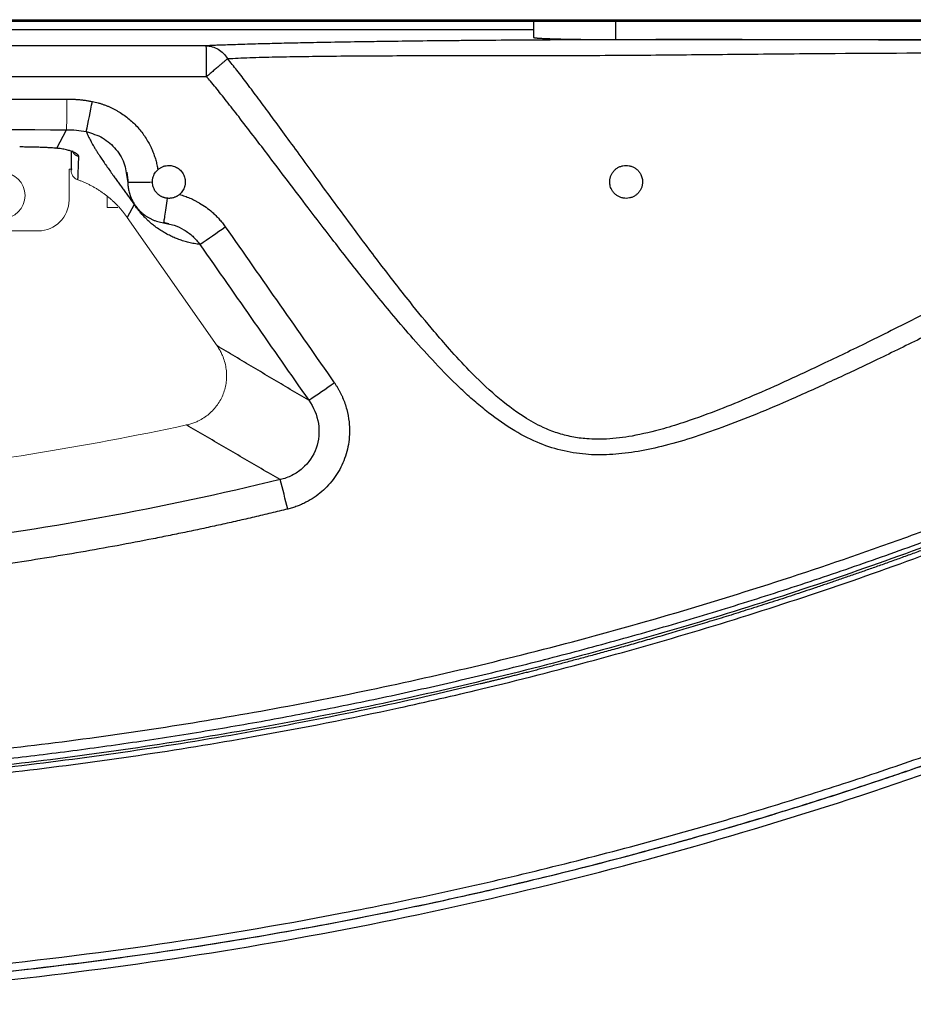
# Model space of a CAD drawing. Header units: millimetres. Extents: x 0 to 1118, y 0 to 864.
# Tile 35 of 76: x 296 to 340, y 748 to 796. Entities that reach past the tile are written whole.
import ezdxf

# ---------------------------------------------------------------- set-up
doc = ezdxf.new("R2010")
doc.units = ezdxf.units.MM

msp = doc.modelspace()

# ---------------------------------------------------------------- linework, layer by layer
at = {"color": 7, "linetype": 'Continuous', "lineweight": 30}
for p, q in [((223.891, 795.6), (321.391, 795.6)), ((273.891, 795.675), (333.411, 795.675)), ((321.391, 795.6), (325.391, 795.6)), ((321.391, 795.6), (321.391, 794.815)), ((325.391, 795.6), (362.391, 795.6)), ((325.391, 795.6), (325.391, 794.71)), ((333.411, 795.675), (378.891, 795.675)), ((321.391, 795.175), (223.891, 795.175)), ((325.391, 794.71), (362.391, 794.71)), ((298.2, 789.42), (298.671, 790.324)), ((298.891, 789.288), (298.891, 788.363)), ((301.567, 788.226), (301.651, 787.763)), ((301.597, 788.259), (301.675, 787.743)), ((301.651, 787.763), (301.68, 787.764)), ((301.958, 786.693), (301.626, 786.054)), ((303.399, 785.843), (303.391, 785.801)), ((303.391, 785.801), (303.603, 785.751))]:
    msp.add_line(p, q, dxfattribs=at)
at = {"color": 144, "linetype": 'Continuous', "lineweight": 0}
for p, q in [((333.411, 795.675), (333.411, 795.6)), ((298.791, 788.4), (298.791, 786.9)), ((298.791, 788.4), (298.948, 788.4)), ((300.651, 787.067), (300.651, 786.535)), ((300.651, 786.535), (301.163, 786.535)), ((302.07, 786.535), (302.117, 786.535)), ((305.993, 779.817), (301.626, 786.054)), ((250.491, 785.4), (297.291, 785.4))]:
    msp.add_line(p, q, dxfattribs=at)
msp.add_circle((295.528, 787.12), 1.125, dxfattribs=at)
for centre, radius, start, end in [((244.939, 791.542), 53.746, 358.701, 0.2915), ((297.291, 786.9), 1.5, 270, 0)]:
    msp.add_arc(centre, radius, start, end, dxfattribs=at)
at = {"color": 7, "linetype": 'Continuous', "lineweight": 30}
for centre, radius, start, end in [((247.723, 801.647), 53.145, 347.5959, 349.2057), ((264.689, 844.677), 72.318, 304.02815, 305.22126), ((275.743, 828.879), 62.287, 303.87044, 305.25782), ((266.469, 761.674), 44.156, 13.3477, 15.2705)]:
    msp.add_arc(centre, radius, start, end, dxfattribs=at)
for points, knots in [([(318.596, 794.661), (318.477, 794.66), (318.234, 794.658), (317.863, 794.655), (317.475, 794.651), (317.07, 794.647), (316.65, 794.643), (315.818, 794.634), (314.757, 794.621), (313.65, 794.606), (312.554, 794.589), (311.391, 794.569), (310.104, 794.544), (309.039, 794.52), (308.227, 794.499), (307.606, 794.482), (307.123, 794.467), (306.695, 794.453), (306.321, 794.44), (305.995, 794.428), (305.714, 794.416), (305.546, 794.409), (305.468, 794.406)], [0, 0, 0, 0, 0.022368, 0.045901, 0.0706, 0.096466, 0.1235, 0.151704, 0.257988, 0.332952, 0.376545, 0.485287, 0.581702, 0.665776, 0.737512, 0.785034, 0.82922, 0.870066, 0.907571, 0.941732, 0.972544, 1, 1, 1, 1]), ([(321.391, 794.815), (321.391, 794.813), (321.392, 794.811), (321.4, 794.807), (321.411, 794.804), (321.426, 794.801), (321.444, 794.798), (321.465, 794.794), (321.488, 794.792), (321.513, 794.789), (321.54, 794.786), (321.568, 794.784), (321.597, 794.781), (321.626, 794.779), (321.656, 794.777), (321.686, 794.775), (321.715, 794.773), (321.787, 794.769), (321.914, 794.762), (322.113, 794.754), (322.328, 794.747), (322.551, 794.741), (322.779, 794.735), (323.011, 794.73), (323.254, 794.726), (323.506, 794.722), (323.766, 794.719), (324.031, 794.716), (324.3, 794.714), (324.572, 794.712), (324.845, 794.711), (325.118, 794.71), (325.3, 794.71), (325.391, 794.71)], [0, 0, 0, 0, 0.0223644, 0.0439969, 0.0648976, 0.0850664, 0.1045033, 0.1232084, 0.1411816, 0.1584228, 0.1749322, 0.1907097, 0.2057553, 0.220069, 0.2336507, 0.2465006, 0.2586185, 0.2700045, 0.3318336, 0.3907814, 0.4468476, 0.5000321, 0.5477513, 0.5950166, 0.6418282, 0.6881861, 0.7340906, 0.7795416, 0.8245393, 0.8690839, 0.9131754, 0.9568141, 1, 1, 1, 1]), ([(365.636, 794.44), (365.098, 794.448), (363.947, 794.465), (362.068, 794.489), (360.418, 794.509), (359.084, 794.525), (358.132, 794.536), (357.126, 794.547), (356.069, 794.558), (354.979, 794.569), (353.447, 794.584), (351.476, 794.602), (349.064, 794.622), (346.66, 794.64), (344.009, 794.657), (341.123, 794.674), (337.913, 794.688), (334.658, 794.698), (331.611, 794.704), (329.686, 794.704), (328.861, 794.703)], [0, 0, 0, 0, 0.047933, 0.102567, 0.16365, 0.189794, 0.216226, 0.244335, 0.274583, 0.304911, 0.335324, 0.401847, 0.467523, 0.532405, 0.596549, 0.68054, 0.762283, 0.850131, 0.935817, 1, 1, 1, 1]), ([(305.484, 792.902), (305.484, 793.077), (305.484, 793.265), (305.482, 793.629), (305.481, 793.805), (305.478, 794.097), (305.476, 794.213), (305.472, 794.365), (305.47, 794.401), (305.468, 794.406)], [0, 0, 0, 0, 0.25, 0.25, 0.5, 0.5, 0.75, 0.75, 1, 1, 1, 1]), ([(305.468, 794.406), (305.565, 794.404), (305.665, 794.39), (305.862, 794.333), (305.959, 794.29), (306.05, 794.236)], [0, 0, 0, 0, 0.5, 0.5, 1, 1, 1, 1]), ([(306.05, 794.236), (306.142, 794.18), (306.228, 794.112), (306.382, 793.957), (306.45, 793.871), (306.508, 793.78)], [0, 0, 0, 0, 0.5, 0.5, 1, 1, 1, 1]), ([(365.168, 794.083), (365.005, 794.009), (364.67, 793.858), (364.157, 793.619), (363.618, 793.365), (363.054, 793.095), (362.465, 792.809), (361.85, 792.508), (360.432, 791.804), (358.004, 790.567), (355.07, 789.035), (352.257, 787.553), (349.952, 786.334), (347.009, 784.781), (343.903, 783.153), (340.613, 781.459), (337.952, 780.122), (335.632, 778.995), (333.663, 778.078), (331.953, 777.323), (330.391, 776.681), (329, 776.17), (327.581, 775.729), (326.298, 775.417), (325.047, 775.258), (324.063, 775.264), (323.258, 775.373), (322.545, 775.56), (321.759, 775.869), (320.741, 776.439), (319.53, 777.37), (318.346, 778.509), (317.362, 779.582), (316.402, 780.692), (315.271, 782.072), (313.921, 783.809), (312.669, 785.478), (311.619, 786.903), (310.785, 788.044), (310.012, 789.107), (309.296, 790.088), (308.636, 790.987), (308.031, 791.804), (307.479, 792.538), (306.98, 793.189), (306.658, 793.591), (306.508, 793.78)], [0, 0, 0, 0, 0.007512, 0.015439, 0.02378, 0.032536, 0.041707, 0.051294, 0.061296, 0.108181, 0.165687, 0.20028, 0.24166, 0.275158, 0.339995, 0.388836, 0.430509, 0.465012, 0.497068, 0.521689, 0.543469, 0.567924, 0.583895, 0.60582, 0.623253, 0.636716, 0.646995, 0.657257, 0.667551, 0.682364, 0.706058, 0.731431, 0.751209, 0.767129, 0.79302, 0.82606, 0.859425, 0.880579, 0.900348, 0.918732, 0.935726, 0.951329, 0.965548, 0.978392, 0.989871, 1, 1, 1, 1]), ([(306.508, 793.78), (306.83, 793.801), (307.192, 793.817), (307.979, 793.844), (308.403, 793.855), (309.75, 793.884), (310.748, 793.897), (312.876, 793.917), (314.009, 793.923), (316.365, 793.93), (317.59, 793.931), (320.095, 793.931), (321.376, 793.93), (323.969, 793.936), (325.282, 793.942), (327.924, 793.963), (329.253, 793.976), (331.917, 794.002), (333.251, 794.014), (337.245, 794.046), (339.897, 794.06), (345.148, 794.078), (347.746, 794.082), (351.592, 794.083), (352.865, 794.083), (355.392, 794.082), (356.646, 794.081), (359.131, 794.079), (360.362, 794.079), (362.794, 794.079), (363.995, 794.081), (365.168, 794.083)], [0, 0, 0, 0, 0.03125, 0.03125, 0.0625, 0.0625, 0.125, 0.125, 0.1875, 0.1875, 0.25, 0.25, 0.3125, 0.3125, 0.375, 0.375, 0.4375, 0.4375, 0.5, 0.5, 0.625, 0.625, 0.75, 0.75, 0.8125, 0.8125, 0.875, 0.875, 0.9375, 0.9375, 1, 1, 1, 1]), ([(306.508, 793.78), (306.498, 793.771), (306.478, 793.754), (306.444, 793.724), (306.405, 793.69), (306.361, 793.652), (306.311, 793.61), (306.257, 793.563), (306.197, 793.511), (306.132, 793.455), (306.062, 793.396), (305.988, 793.332), (305.91, 793.265), (305.829, 793.196), (305.745, 793.124), (305.659, 793.051), (305.572, 792.977), (305.514, 792.927), (305.484, 792.902)], [0, 0, 0, 0, 0.051534, 0.104968, 0.160272, 0.217395, 0.27627, 0.336808, 0.398899, 0.462413, 0.527197, 0.59308, 0.659874, 0.727373, 0.795362, 0.863615, 0.931904, 1, 1, 1, 1]), ([(365.685, 792.94), (365.521, 792.869), (365.186, 792.723), (364.672, 792.492), (364.135, 792.247), (363.574, 791.988), (362.989, 791.713), (362.381, 791.423), (361.507, 791.001), (360.328, 790.423), (358.781, 789.65), (357.027, 788.762), (355.032, 787.74), (352.759, 786.567), (350.015, 785.146), (347.076, 783.627), (343.718, 781.91), (340.755, 780.42), (338.066, 779.11), (335.992, 778.131), (334.078, 777.264), (332.273, 776.492), (330.635, 775.85), (329.097, 775.318), (327.683, 774.913), (326.553, 774.676), (325.708, 774.561), (325.102, 774.512), (324.514, 774.501), (323.719, 774.538), (322.721, 774.7), (321.502, 775.111), (320.264, 775.773), (319.239, 776.511), (318.412, 777.206), (317.587, 777.962), (316.622, 778.947), (315.564, 780.118), (314.346, 781.543), (313.033, 783.16), (311.656, 784.921), (310.481, 786.454), (309.423, 787.848), (308.531, 789.024), (307.74, 790.061), (307.089, 790.907), (306.566, 791.576), (306.192, 792.045), (305.93, 792.369), (305.698, 792.653), (305.547, 792.829), (305.484, 792.902)], [0, 0, 0, 0, 0.007386, 0.015153, 0.023302, 0.031834, 0.040748, 0.050045, 0.059726, 0.080915, 0.104437, 0.13129, 0.162282, 0.197255, 0.237145, 0.290188, 0.334204, 0.39328, 0.42746, 0.457964, 0.48823, 0.514426, 0.539208, 0.561026, 0.581729, 0.600058, 0.608751, 0.617011, 0.625191, 0.633088, 0.649943, 0.666822, 0.686109, 0.707802, 0.718957, 0.730795, 0.754103, 0.776012, 0.796097, 0.83166, 0.862194, 0.888618, 0.911588, 0.934589, 0.949702, 0.965581, 0.978769, 0.984818, 0.990406, 0.996022, 1, 1, 1, 1]), ([(249.097, 791.826), (250.369, 791.826), (252.912, 791.826), (256.726, 791.825), (260.54, 791.825), (264.354, 791.825), (268.169, 791.824), (271.983, 791.824), (275.798, 791.823), (279.612, 791.822), (283.427, 791.821), (287.241, 791.82), (291.055, 791.818), (294.87, 791.817), (297.413, 791.816), (298.684, 791.816)], [0, 0, 0, 0, 0.0769213, 0.1538428, 0.2307647, 0.3076869, 0.3846093, 0.4615321, 0.5384552, 0.6153786, 0.6923023, 0.7692262, 0.8461505, 0.9230751, 1, 1, 1, 1]), ([(298.684, 791.816), (298.744, 791.815), (298.863, 791.814), (299.042, 791.806), (299.22, 791.794), (299.398, 791.776), (299.576, 791.754), (299.752, 791.727), (299.87, 791.705), (299.928, 791.694)], [0, 0, 0, 0, 0.143177, 0.286066, 0.428775, 0.571413, 0.71409, 0.856916, 1, 1, 1, 1]), ([(299.928, 791.694), (299.976, 791.684), (300.072, 791.664), (300.214, 791.628), (300.354, 791.587), (300.492, 791.54), (300.628, 791.489), (300.762, 791.433), (300.895, 791.372), (301.025, 791.305), (301.289, 791.159), (301.666, 790.902), (302.035, 790.558), (302.292, 790.256), (302.466, 790.02), (302.621, 789.774), (302.751, 789.532), (302.856, 789.298), (302.942, 789.075), (303.013, 788.847), (303.073, 788.614), (303.1, 788.456), (303.114, 788.377)], [0, 0, 0, 0, 0.030022, 0.059905, 0.089688, 0.119412, 0.149117, 0.178843, 0.208632, 0.238523, 0.268557, 0.393142, 0.517119, 0.57653, 0.636428, 0.69595, 0.755347, 0.804259, 0.853006, 0.901763, 0.950704, 1, 1, 1, 1]), ([(299.628, 790.231), (299.644, 790.194), (299.676, 790.121), (299.729, 790.009), (299.785, 789.896), (299.844, 789.783), (299.906, 789.67), (299.976, 789.548), (300.053, 789.417), (300.138, 789.278), (300.227, 789.138), (300.333, 788.975), (300.46, 788.787), (300.61, 788.57), (300.764, 788.352), (300.894, 788.171), (300.993, 788.033), (301.058, 787.945), (301.122, 787.856), (301.187, 787.767), (301.252, 787.678), (301.317, 787.589), (301.382, 787.5), (301.446, 787.411), (301.511, 787.322), (301.575, 787.233), (301.64, 787.143), (301.704, 787.054), (301.768, 786.964), (301.831, 786.874), (301.895, 786.784), (301.937, 786.723), (301.958, 786.693)], [0, 0, 0, 0, 0.057443, 0.113493, 0.168152, 0.221421, 0.273304, 0.323803, 0.382736, 0.439078, 0.492835, 0.544015, 0.617799, 0.684842, 0.745194, 0.798927, 0.818726, 0.837447, 0.855098, 0.871693, 0.887247, 0.901776, 0.915304, 0.927858, 0.939471, 0.950187, 0.960061, 0.969162, 0.977581, 0.985431, 0.992849, 1, 1, 1, 1]), ([(298.2, 789.42), (298.167, 789.422), (298.099, 789.427), (297.995, 789.435), (297.888, 789.441), (297.779, 789.448), (297.668, 789.453), (297.556, 789.459), (297.443, 789.463), (297.328, 789.468), (297.212, 789.471), (297.095, 789.475), (296.978, 789.477), (296.861, 789.48), (296.743, 789.481), (296.625, 789.482), (296.508, 789.483), (296.43, 789.483), (296.391, 789.483)], [0, 0, 0, 0, 0.064785, 0.1293, 0.193525, 0.257442, 0.321036, 0.384307, 0.44726, 0.5099, 0.572231, 0.634257, 0.695981, 0.757408, 0.818536, 0.879354, 0.939846, 1, 1, 1, 1]), ([(299.271, 789.022), (299.271, 789.026), (299.27, 789.036), (299.264, 789.052), (299.253, 789.069), (299.238, 789.087), (299.218, 789.106), (299.182, 789.135), (299.114, 789.179), (299.023, 789.224), (298.929, 789.262), (298.856, 789.289), (298.765, 789.317), (298.665, 789.344), (298.55, 789.37), (298.428, 789.392), (298.312, 789.409), (298.236, 789.416), (298.2, 789.42)], [0, 0, 0, 0, 0.0442168, 0.0888437, 0.133867, 0.1792688, 0.2250265, 0.2711136, 0.384225, 0.5113031, 0.5534338, 0.6279552, 0.6844396, 0.7467575, 0.8219112, 0.8891416, 0.9484864, 1, 1, 1, 1]), ([(302.85, 787.781), (302.851, 787.799), (302.852, 787.836), (302.857, 787.891), (302.868, 787.955), (302.886, 788.026), (302.919, 788.114), (302.967, 788.205), (303.033, 788.298), (303.087, 788.35), (303.114, 788.377)], [0, 0, 0, 0, 0.081511, 0.163415, 0.246366, 0.370676, 0.49355, 0.662311, 0.830033, 1, 1, 1, 1]), ([(303.114, 788.377), (303.131, 788.392), (303.165, 788.421), (303.22, 788.459), (303.276, 788.492), (303.335, 788.521), (303.396, 788.544), (303.46, 788.562), (303.541, 788.578), (303.64, 788.587), (303.755, 788.581), (303.868, 788.557), (304.012, 788.505), (304.144, 788.423), (304.253, 788.315), (304.323, 788.222), (304.38, 788.121), (304.421, 788.013), (304.446, 787.9), (304.449, 787.823), (304.451, 787.785)], [0, 0, 0, 0, 0.036615, 0.072561, 0.108077, 0.14341, 0.178811, 0.21453, 0.250809, 0.313422, 0.376032, 0.437778, 0.500282, 0.624222, 0.686434, 0.7497, 0.813127, 0.875094, 0.936937, 1, 1, 1, 1]), ([(325.101, 787.785), (325.101, 787.807), (325.102, 787.852), (325.111, 787.919), (325.125, 787.984), (325.144, 788.048), (325.18, 788.137), (325.242, 788.248), (325.345, 788.366), (325.465, 788.462), (325.598, 788.531), (325.742, 788.574), (325.892, 788.589), (326.043, 788.577), (326.191, 788.536), (326.331, 788.466), (326.457, 788.366), (326.562, 788.244), (326.632, 788.118), (326.674, 788), (326.697, 787.894), (326.699, 787.821), (326.701, 787.785)], [0, 0, 0, 0, 0.028734, 0.057162, 0.085437, 0.113717, 0.142161, 0.208006, 0.272855, 0.333004, 0.390911, 0.446555, 0.501484, 0.556902, 0.612342, 0.670886, 0.731515, 0.796501, 0.862572, 0.907672, 0.953252, 1, 1, 1, 1]), ([(301.651, 787.763), (301.652, 787.729), (301.654, 787.66), (301.663, 787.555), (301.678, 787.449), (301.7, 787.342), (301.727, 787.235), (301.761, 787.127), (301.802, 787.019), (301.85, 786.913), (301.904, 786.807), (301.966, 786.704), (302.036, 786.603), (302.112, 786.505), (302.196, 786.41), (302.287, 786.32), (302.385, 786.235), (302.49, 786.154), (302.601, 786.08), (302.719, 786.013), (302.844, 785.953), (302.974, 785.901), (303.109, 785.858), (303.248, 785.823), (303.343, 785.809), (303.391, 785.801)], [0, 0, 0, 0, 0.035951, 0.072645, 0.11007, 0.148212, 0.187052, 0.226572, 0.266753, 0.307582, 0.349062, 0.391198, 0.433994, 0.477451, 0.521573, 0.566365, 0.611834, 0.657984, 0.70482, 0.752347, 0.800576, 0.84949, 0.899058, 0.949242, 1, 1, 1, 1]), ([(303.562, 786.99), (303.542, 786.992), (303.502, 786.998), (303.445, 787.011), (303.391, 787.027), (303.34, 787.047), (303.293, 787.068), (303.249, 787.092), (303.209, 787.117), (303.172, 787.143), (303.11, 787.193), (303.018, 787.285), (302.928, 787.427), (302.875, 787.573), (302.854, 787.689), (302.851, 787.754), (302.85, 787.781)], [0, 0, 0, 0, 0.05231, 0.102804, 0.151425, 0.198123, 0.24286, 0.285618, 0.326398, 0.365198, 0.402016, 0.531901, 0.699094, 0.830836, 0.93124, 1, 1, 1, 1]), ([(304.451, 787.785), (304.45, 787.765), (304.45, 787.726), (304.443, 787.668), (304.433, 787.611), (304.418, 787.555), (304.399, 787.5), (304.369, 787.428), (304.322, 787.344), (304.252, 787.251), (304.196, 787.2), (304.167, 787.174)], [0, 0, 0, 0, 0.084554, 0.168247, 0.251525, 0.334843, 0.418655, 0.503406, 0.669359, 0.833723, 1, 1, 1, 1]), ([(326.701, 787.785), (326.7, 787.763), (326.699, 787.719), (326.691, 787.654), (326.678, 787.59), (326.659, 787.527), (326.625, 787.438), (326.564, 787.328), (326.464, 787.21), (326.344, 787.113), (326.21, 787.041), (326.065, 786.997), (325.914, 786.98), (325.761, 786.992), (325.611, 787.033), (325.47, 787.104), (325.344, 787.204), (325.239, 787.326), (325.169, 787.453), (325.127, 787.57), (325.105, 787.677), (325.102, 787.748), (325.101, 787.785)], [0, 0, 0, 0, 0.028377, 0.056417, 0.084261, 0.112055, 0.139942, 0.205127, 0.269218, 0.329354, 0.387802, 0.444273, 0.500312, 0.556774, 0.613173, 0.672439, 0.733134, 0.798011, 0.863489, 0.908298, 0.953577, 1, 1, 1, 1]), ([(301.747, 787.188), (301.761, 787.141), (301.786, 787.052), (301.848, 786.911), (301.92, 786.781), (301.957, 786.721), (301.976, 786.691), (301.986, 786.676), (301.991, 786.669), (301.993, 786.665)], [0, 0, 0, 0, 0.456545, 0.850096, 0.954187, 0.983706, 0.993254, 0.996915, 1, 1, 1, 1]), ([(304.167, 787.174), (304.153, 787.162), (304.124, 787.139), (304.079, 787.108), (304.031, 787.08), (303.982, 787.056), (303.931, 787.035), (303.871, 787.014), (303.8, 786.997), (303.721, 786.986), (303.641, 786.983), (303.588, 786.987), (303.562, 786.99)], [0, 0, 0, 0, 0.085174, 0.169702, 0.253907, 0.338161, 0.422878, 0.508504, 0.632176, 0.756293, 0.878422, 1, 1, 1, 1]), ([(304.167, 787.174), (304.21, 787.161), (304.296, 787.136), (304.423, 787.094), (304.548, 787.048), (304.672, 786.997), (304.794, 786.943), (304.914, 786.885), (305.032, 786.822), (305.218, 786.716), (305.466, 786.553), (305.725, 786.346), (305.934, 786.151), (306.1, 785.976), (306.256, 785.793), (306.35, 785.663), (306.397, 785.598)], [0, 0, 0, 0, 0.0481931, 0.0962269, 0.1441531, 0.1920237, 0.2398911, 0.2878077, 0.3358254, 0.3839962, 0.5190925, 0.6542372, 0.7408802, 0.8271809, 0.9134504, 1, 1, 1, 1]), ([(305.158, 784.742), (305.113, 784.748), (305.025, 784.759), (304.891, 784.781), (304.759, 784.807), (304.63, 784.836), (304.503, 784.869), (304.379, 784.905), (304.257, 784.944), (304.138, 784.985), (304.022, 785.03), (303.797, 785.123), (303.474, 785.281), (303.097, 785.523), (302.819, 785.741), (302.667, 785.873), (302.527, 786.006), (302.406, 786.13), (302.301, 786.246), (302.227, 786.334), (302.174, 786.399), (302.127, 786.458), (302.073, 786.529), (302.016, 786.607), (301.977, 786.664), (301.958, 786.693)], [0, 0, 0, 0, 0.063847, 0.125271, 0.184274, 0.240855, 0.295014, 0.346752, 0.39607, 0.442967, 0.487444, 0.529501, 0.693759, 0.821685, 0.862293, 0.898211, 0.921975, 0.944406, 0.960884, 0.969325, 0.974443, 0.980882, 0.986276, 0.99323, 1, 1, 1, 1]), ([(303.384, 785.827), (303.428, 785.814), (303.514, 785.789), (303.603, 785.766), (303.646, 785.755)], [0, 0, 0, 0, 0.504687, 1, 1, 1, 1]), ([(310.457, 777.162), (310.157, 777.339), (309.559, 777.692), (308.662, 778.223), (307.769, 778.754), (306.881, 779.284), (306.288, 779.64), (305.993, 779.817)], [0, 0, 0, 0, 0.202721, 0.404081, 0.604081, 0.80272, 1, 1, 1, 1]), ([(187.081, 779.63), (187.381, 779.48), (187.98, 779.178), (188.883, 778.732), (189.787, 778.291), (190.693, 777.854), (191.602, 777.423), (192.513, 776.996), (193.426, 776.573), (194.341, 776.156), (195.259, 775.743), (196.179, 775.335), (197.1, 774.932), (198.025, 774.534), (198.951, 774.141), (199.879, 773.752), (200.81, 773.368), (201.743, 772.989), (202.678, 772.614), (203.615, 772.245), (204.555, 771.88), (205.496, 771.52), (206.44, 771.164), (207.386, 770.814), (208.989, 770.229), (211.25, 769.432), (214.166, 768.456), (217.084, 767.531), (220.513, 766.505), (224.468, 765.406), (231.018, 763.753), (237.914, 762.309), (245.15, 761.112), (252.335, 760.135), (259.522, 759.461), (266.693, 759.095), (272.113, 758.968), (277.578, 758.994), (283.086, 759.179), (288.593, 759.52), (294.058, 760.016), (299.466, 760.663), (304.808, 761.453), (310.122, 762.393), (315.461, 763.491), (320.917, 764.774), (326.602, 766.297), (332.432, 768.049), (337.36, 769.707), (341.288, 771.138), (344.246, 772.27), (347.166, 773.441), (350.005, 774.632), (352.78, 775.849), (355.176, 776.946), (357.235, 777.922), (358.969, 778.763), (360.122, 779.341), (360.701, 779.63)], [0, 0, 0, 0, 0.005591, 0.01118, 0.016769, 0.022357, 0.027945, 0.033532, 0.039119, 0.044706, 0.050294, 0.055881, 0.061469, 0.067058, 0.072647, 0.078237, 0.083828, 0.08942, 0.095014, 0.100609, 0.106206, 0.111805, 0.117405, 0.123008, 0.128613, 0.145838, 0.162942, 0.179838, 0.19683, 0.222572, 0.248203, 0.30936, 0.339851, 0.370361, 0.430138, 0.460004, 0.489948, 0.520437, 0.551011, 0.581723, 0.612332, 0.642402, 0.672436, 0.702271, 0.732281, 0.763218, 0.795617, 0.830322, 0.864617, 0.882215, 0.899967, 0.917387, 0.934623, 0.951249, 0.967886, 0.978518, 0.989222, 1, 1, 1, 1]), ([(186.435, 778.771), (186.728, 778.622), (187.315, 778.324), (188.198, 777.884), (189.083, 777.448), (189.97, 777.016), (190.86, 776.589), (191.752, 776.167), (192.646, 775.749), (193.542, 775.336), (194.44, 774.927), (195.34, 774.523), (196.242, 774.124), (197.146, 773.729), (198.052, 773.339), (198.96, 772.953), (199.87, 772.572), (200.782, 772.196), (201.695, 771.825), (202.611, 771.458), (203.528, 771.096), (204.447, 770.739), (205.368, 770.386), (206.291, 770.038), (208.001, 769.403), (211.87, 768.017), (217.516, 766.181), (223.669, 764.429), (228.651, 763.167), (233.926, 761.962), (241.348, 760.494), (251.235, 759.03), (262.543, 758.028), (273.891, 757.693), (285.239, 758.028), (296.547, 759.03), (306.418, 760.492), (313.84, 761.959), (321.214, 763.643), (329.844, 765.982), (338.098, 768.751), (345.171, 771.428), (349.384, 773.165), (353.161, 774.842), (355.114, 775.736), (356.902, 776.578), (358.527, 777.362), (359.992, 778.085), (360.912, 778.551), (361.347, 778.771)], [0, 0, 0, 0, 0.005437, 0.010875, 0.016312, 0.021749, 0.027186, 0.032623, 0.03806, 0.043497, 0.048933, 0.05437, 0.059806, 0.065241, 0.070677, 0.076112, 0.081547, 0.086981, 0.092415, 0.097849, 0.103283, 0.108716, 0.114148, 0.11958, 0.125012, 0.144295, 0.187517, 0.223106, 0.250017, 0.272442, 0.312518, 0.375015, 0.437512, 0.500008, 0.562505, 0.625002, 0.6875, 0.727309, 0.750001, 0.812495, 0.874993, 0.893798, 0.937504, 0.950282, 0.962115, 0.973004, 0.982947, 0.991946, 1, 1, 1, 1]), ([(361.226, 778.992), (360.955, 778.854), (360.414, 778.58), (359.605, 778.176), (358.802, 777.78), (358.006, 777.391), (357.215, 777.009), (356.432, 776.636), (355.654, 776.269), (354.883, 775.91), (354.119, 775.558), (353.362, 775.213), (352.611, 774.875), (351.867, 774.544), (351.13, 774.219), (350.4, 773.902), (349.678, 773.59), (348.962, 773.286), (348.253, 772.988), (347.551, 772.696), (346.857, 772.41), (346.17, 772.13), (345.49, 771.856), (344.818, 771.589), (344.153, 771.327), (343.496, 771.071), (342.846, 770.82), (342.204, 770.575), (341.569, 770.336), (340.942, 770.102), (340.323, 769.873), (339.711, 769.649), (339.107, 769.431), (338.511, 769.218), (337.923, 769.009), (337.343, 768.806), (336.771, 768.607), (336.207, 768.414), (335.65, 768.224), (335.102, 768.04), (334.562, 767.859), (334.03, 767.684), (333.506, 767.512), (332.99, 767.345), (332.482, 767.182), (331.983, 767.024), (331.491, 766.869), (331.008, 766.718), (330.534, 766.572), (330.067, 766.429), (329.609, 766.29), (329.159, 766.154), (328.718, 766.023), (328.285, 765.895), (327.86, 765.77), (327.444, 765.649), (327.036, 765.532), (326.637, 765.418), (326.246, 765.307), (325.864, 765.199), (325.49, 765.095), (325.125, 764.994), (324.768, 764.896), (324.42, 764.801), (324.08, 764.709), (323.749, 764.62), (323.427, 764.534), (323.113, 764.451), (322.808, 764.37), (322.512, 764.293), (322.224, 764.218), (321.945, 764.146), (321.674, 764.076), (321.412, 764.009), (321.159, 763.945), (320.915, 763.883), (320.679, 763.824), (320.452, 763.768), (320.234, 763.713), (320.024, 763.661), (319.824, 763.612), (319.632, 763.565), (319.448, 763.52), (319.274, 763.478), (319.108, 763.438), (318.951, 763.4), (317.013, 762.935), (313.278, 762.097), (307.715, 761.02), (302.123, 760.108), (294.634, 759.11), (285.222, 758.278), (276.391, 758.018), (268.298, 758.098), (261.592, 758.391), (254.26, 759.022), (247.83, 759.794), (241.66, 760.734), (235.294, 761.925), (228.973, 763.328), (224.763, 764.413), (222.608, 765.007), (222.471, 765.045), (222.286, 765.097), (222.053, 765.162), (221.771, 765.241), (221.441, 765.334), (221.062, 765.441), (220.636, 765.563), (220.161, 765.7), (219.639, 765.853), (219.068, 766.021), (218.45, 766.206), (217.785, 766.407), (217.072, 766.626), (216.312, 766.862), (215.505, 767.116), (214.651, 767.39), (213.751, 767.683), (212.805, 767.997), (211.812, 768.332), (210.774, 768.688), (209.69, 769.068), (208.562, 769.471), (207.388, 769.898), (206.171, 770.35), (204.909, 770.829), (203.604, 771.335), (202.256, 771.869), (200.865, 772.432), (199.433, 773.026), (197.959, 773.651), (196.444, 774.308), (194.889, 774.999), (193.295, 775.724), (191.662, 776.486), (189.991, 777.284), (188.283, 778.12), (187.136, 778.699), (186.555, 778.992)], [0, 0, 0, 0, 0.00504, 0.010031, 0.014972, 0.019863, 0.024704, 0.029496, 0.034237, 0.038929, 0.043571, 0.048163, 0.052705, 0.057198, 0.06164, 0.066032, 0.070375, 0.074667, 0.07891, 0.083102, 0.087245, 0.091337, 0.09538, 0.099372, 0.103314, 0.107207, 0.111049, 0.114841, 0.118583, 0.122276, 0.125918, 0.12951, 0.133052, 0.136543, 0.139985, 0.143377, 0.146719, 0.15001, 0.153252, 0.156443, 0.159585, 0.162676, 0.165718, 0.168709, 0.17165, 0.174541, 0.177383, 0.180174, 0.182915, 0.185606, 0.188247, 0.190838, 0.193379, 0.19587, 0.198311, 0.200702, 0.203043, 0.205334, 0.207575, 0.209766, 0.211907, 0.213997, 0.216038, 0.218029, 0.21997, 0.22186, 0.223701, 0.225492, 0.227232, 0.228923, 0.230563, 0.232154, 0.233695, 0.235185, 0.236626, 0.238016, 0.239357, 0.240647, 0.241887, 0.243078, 0.244218, 0.245309, 0.246349, 0.247339, 0.24828, 0.24917, 0.25001, 0.28126, 0.31251, 0.34376, 0.37501, 0.437511, 0.499996, 0.521108, 0.571421, 0.611015, 0.64285, 0.678565, 0.714279, 0.749991, 0.785702, 0.786207, 0.786989, 0.788049, 0.789386, 0.791001, 0.792893, 0.795063, 0.79751, 0.800235, 0.803238, 0.806518, 0.810075, 0.813911, 0.818023, 0.822414, 0.827082, 0.832027, 0.83725, 0.842751, 0.848529, 0.854585, 0.860919, 0.86753, 0.874419, 0.881586, 0.889031, 0.896753, 0.904753, 0.91303, 0.921585, 0.930418, 0.939527, 0.948914, 0.958578, 0.968519, 0.978736, 0.98923, 1, 1, 1, 1]), ([(361.008, 779.018), (360.709, 778.867), (360.112, 778.565), (359.214, 778.119), (358.314, 777.676), (357.412, 777.239), (356.508, 776.806), (355.601, 776.378), (354.693, 775.955), (353.782, 775.537), (352.869, 775.124), (351.955, 774.715), (351.038, 774.311), (350.119, 773.912), (349.198, 773.518), (348.274, 773.128), (347.349, 772.743), (346.422, 772.363), (345.492, 771.988), (344.561, 771.618), (343.627, 771.252), (342.691, 770.891), (341.754, 770.535), (339.369, 769.644), (335.516, 768.279), (330.157, 766.555), (324.751, 764.989), (317.432, 763.099), (308.144, 761.134), (296.821, 759.434), (285.39, 758.406), (273.891, 758.063), (262.392, 758.406), (250.961, 759.434), (239.638, 761.134), (230.35, 763.099), (223.031, 764.989), (217.624, 766.555), (212.266, 768.279), (208.15, 769.737), (205.246, 770.829), (203.531, 771.493), (201.824, 772.173), (200.123, 772.869), (198.43, 773.581), (196.743, 774.309), (195.064, 775.053), (193.391, 775.814), (191.726, 776.59), (190.068, 777.383), (188.416, 778.19), (187.321, 778.742), (186.774, 779.018)], [0, 0, 0, 0, 0.00555, 0.011098, 0.016646, 0.022191, 0.027736, 0.03328, 0.038824, 0.044366, 0.049908, 0.05545, 0.060992, 0.066534, 0.072076, 0.077618, 0.08316, 0.088704, 0.094248, 0.099793, 0.105339, 0.110886, 0.116435, 0.121985, 0.153132, 0.184253, 0.215374, 0.246522, 0.309666, 0.372811, 0.436405, 0.5, 0.563594, 0.62719, 0.690333, 0.753478, 0.784625, 0.815746, 0.846867, 0.878016, 0.888189, 0.898359, 0.908524, 0.918687, 0.928848, 0.939008, 0.949167, 0.959328, 0.969491, 0.979657, 0.989826, 1, 1, 1, 1]), ([(186.864, 779.189), (187.168, 779.037), (187.774, 778.732), (188.687, 778.281), (189.599, 777.836), (190.512, 777.396), (191.426, 776.962), (192.34, 776.534), (193.254, 776.111), (194.169, 775.694), (195.083, 775.282), (195.998, 774.876), (196.914, 774.476), (197.829, 774.081), (198.745, 773.692), (199.66, 773.309), (200.576, 772.93), (201.492, 772.558), (202.407, 772.19), (203.323, 771.829), (204.238, 771.472), (205.154, 771.121), (206.069, 770.775), (206.984, 770.435), (207.899, 770.1), (208.813, 769.771), (209.727, 769.446), (210.641, 769.127), (211.555, 768.813), (212.468, 768.505), (213.38, 768.201), (214.293, 767.903), (215.204, 767.61), (216.116, 767.322), (217.026, 767.04), (217.936, 766.762), (218.846, 766.489), (219.754, 766.222), (220.662, 765.959), (221.57, 765.702), (222.476, 765.449), (223.382, 765.202), (224.287, 764.959), (225.191, 764.721), (226.095, 764.488), (226.997, 764.26), (227.898, 764.037), (228.799, 763.819), (229.699, 763.605), (230.597, 763.397), (231.495, 763.193), (232.391, 762.993), (233.287, 762.799), (234.181, 762.609), (235.074, 762.424), (235.966, 762.243), (236.857, 762.067), (237.747, 761.895), (238.635, 761.729), (239.522, 761.566), (240.408, 761.408), (241.292, 761.255), (242.175, 761.106), (243.057, 760.961), (243.938, 760.821), (244.817, 760.685), (245.694, 760.554), (246.57, 760.427), (247.445, 760.304), (248.318, 760.185), (249.19, 760.071), (250.06, 759.961), (250.928, 759.855), (251.795, 759.753), (252.661, 759.656), (253.524, 759.562), (254.386, 759.473), (255.247, 759.388), (256.105, 759.306), (256.962, 759.229), (257.818, 759.156), (258.671, 759.087), (259.523, 759.021), (260.373, 758.96), (261.221, 758.902), (262.067, 758.849), (262.912, 758.799), (263.755, 758.753), (264.595, 758.71), (265.434, 758.672), (266.271, 758.637), (267.106, 758.606), (267.939, 758.578), (268.77, 758.554), (269.6, 758.534), (270.427, 758.518), (271.252, 758.505), (272.314, 758.492), (273.616, 758.485), (275.161, 758.489), (276.714, 758.506), (278.275, 758.535), (279.842, 758.577), (281.418, 758.632), (283, 758.7), (284.589, 758.781), (286.186, 758.876), (287.789, 758.985), (289.399, 759.108), (291.015, 759.245), (292.638, 759.396), (294.267, 759.562), (295.903, 759.742), (297.544, 759.937), (299.192, 760.148), (300.845, 760.373), (302.504, 760.614), (304.168, 760.87), (305.837, 761.143), (307.512, 761.431), (309.191, 761.735), (310.875, 762.055), (312.564, 762.392), (314.258, 762.746), (315.955, 763.117), (317.657, 763.504), (319.363, 763.909), (321.072, 764.331), (322.785, 764.77), (324.501, 765.227), (326.22, 765.702), (327.943, 766.195), (329.668, 766.706), (331.395, 767.236), (333.125, 767.784), (334.857, 768.35), (336.59, 768.935), (338.326, 769.54), (340.062, 770.163), (341.8, 770.806), (343.539, 771.468), (345.278, 772.15), (347.018, 772.851), (348.758, 773.572), (350.498, 774.314), (352.238, 775.075), (353.977, 775.856), (355.715, 776.658), (357.452, 777.481), (359.188, 778.323), (360.34, 778.9), (360.918, 779.19)], [0, 0, 0, 0, 0.005649, 0.011286, 0.016911, 0.022526, 0.028128, 0.03372, 0.039299, 0.044868, 0.050425, 0.05597, 0.061504, 0.067026, 0.072537, 0.078037, 0.083524, 0.089001, 0.094466, 0.099919, 0.105361, 0.110792, 0.116211, 0.121619, 0.127015, 0.132399, 0.137772, 0.143134, 0.148484, 0.153823, 0.15915, 0.164466, 0.16977, 0.175063, 0.180345, 0.185614, 0.190873, 0.19612, 0.201355, 0.206579, 0.211792, 0.216993, 0.222182, 0.227361, 0.232527, 0.237683, 0.242826, 0.247959, 0.253079, 0.258189, 0.263287, 0.268373, 0.273448, 0.278511, 0.283563, 0.288604, 0.293633, 0.298651, 0.303657, 0.308652, 0.313635, 0.318606, 0.323567, 0.328515, 0.333453, 0.338379, 0.343293, 0.348196, 0.353087, 0.357967, 0.362836, 0.367693, 0.372538, 0.377372, 0.382195, 0.387006, 0.391806, 0.396594, 0.401371, 0.406136, 0.41089, 0.415632, 0.420363, 0.425082, 0.42979, 0.434486, 0.439171, 0.443845, 0.448507, 0.453157, 0.457796, 0.462424, 0.46704, 0.471645, 0.476238, 0.48082, 0.48539, 0.489949, 0.498464, 0.507022, 0.515622, 0.524265, 0.532951, 0.541679, 0.55045, 0.559264, 0.56812, 0.577019, 0.58596, 0.594944, 0.603971, 0.61304, 0.622152, 0.631306, 0.640504, 0.649743, 0.659026, 0.668351, 0.677718, 0.687129, 0.696581, 0.706077, 0.715615, 0.725196, 0.734819, 0.744485, 0.754194, 0.763945, 0.773739, 0.783576, 0.793455, 0.803378, 0.813342, 0.82335, 0.8334, 0.843493, 0.853629, 0.863807, 0.874028, 0.884291, 0.894597, 0.904946, 0.915337, 0.925771, 0.936247, 0.946766, 0.957328, 0.967932, 0.978579, 0.989268, 1, 1, 1, 1]), ([(311.699, 778.018), (311.726, 777.979), (311.779, 777.902), (311.853, 777.783), (311.923, 777.663), (311.989, 777.541), (312.05, 777.418), (312.13, 777.242), (312.22, 777.009), (312.338, 776.618), (312.425, 776.153), (312.452, 775.621), (312.402, 774.981), (312.238, 774.363), (311.972, 773.797), (311.724, 773.401), (311.43, 773.037), (311.095, 772.712), (310.725, 772.429), (310.389, 772.23), (310.107, 772.095), (309.888, 772.006), (309.663, 771.929), (309.509, 771.888), (309.432, 771.868)], [0, 0, 0, 0, 0.01828, 0.036407, 0.0544, 0.07228, 0.090067, 0.107782, 0.147279, 0.187192, 0.266368, 0.330149, 0.393422, 0.515317, 0.575644, 0.636026, 0.696371, 0.756694, 0.816859, 0.877266, 0.907765, 0.938314, 0.969023, 1, 1, 1, 1]), ([(310.457, 777.162), (310.697, 776.828), (310.861, 776.438), (310.989, 775.633), (310.953, 775.217), (310.683, 774.456), (310.449, 774.112), (309.991, 773.714), (309.822, 773.6), (309.459, 773.418), (309.265, 773.349), (309.066, 773.304)], [0, 0, 0, 0, 0.25, 0.25, 0.5, 0.5, 0.75, 0.75, 0.875, 0.875, 1, 1, 1, 1]), ([(309.066, 773.304), (308.759, 773.481), (308.148, 773.835), (307.233, 774.367), (306.322, 774.898), (305.415, 775.429), (304.812, 775.784), (304.511, 775.96)], [0, 0, 0, 0, 0.203131, 0.404696, 0.604696, 0.803131, 1, 1, 1, 1]), ([(309.066, 773.304), (303.318, 771.9), (297.484, 770.84), (285.732, 769.425), (279.813, 769.07), (267.975, 769.069), (262.056, 769.424), (250.301, 770.839), (244.464, 771.9), (238.715, 773.304)], [0, 0, 0, 0, 0.25, 0.25, 0.5, 0.5, 0.75, 0.75, 1, 1, 1, 1]), ([(309.432, 771.868), (309.161, 771.802), (308.62, 771.671), (307.806, 771.48), (306.99, 771.293), (306.174, 771.11), (305.356, 770.932), (304.536, 770.759), (303.716, 770.59), (301.996, 770.246), (299.375, 769.761), (295.564, 769.149), (291.459, 768.604), (286.139, 768.055), (280.756, 767.711), (275.326, 767.576), (270.635, 767.602), (265.809, 767.783), (260.694, 768.143), (255.436, 768.7), (251.277, 769.293), (248.363, 769.78), (246.685, 770.079), (245.01, 770.398), (243.339, 770.736), (241.672, 771.094), (240.008, 771.469), (238.902, 771.735), (238.349, 771.868)], [0, 0, 0, 0, 0.011649, 0.023302, 0.034958, 0.046619, 0.058285, 0.069955, 0.081631, 0.093312, 0.143268, 0.19307, 0.254642, 0.316336, 0.416623, 0.480019, 0.54336, 0.612682, 0.681861, 0.757676, 0.833675, 0.857434, 0.881188, 0.904941, 0.928695, 0.952455, 0.976222, 1, 1, 1, 1]), ([(198.885, 763.016), (199.198, 762.891), (199.824, 762.642), (200.766, 762.274), (201.709, 761.91), (202.654, 761.551), (203.601, 761.197), (204.55, 760.848), (205.5, 760.504), (206.451, 760.164), (207.405, 759.83), (208.36, 759.5), (209.317, 759.174), (210.275, 758.854), (211.235, 758.538), (212.197, 758.227), (213.16, 757.921), (214.125, 757.62), (215.092, 757.323), (216.061, 757.032), (218.243, 756.386), (221.652, 755.43), (226.306, 754.244), (230.986, 753.169), (237.259, 751.884), (245.155, 750.558), (254.697, 749.419), (264.282, 748.734), (273.889, 748.506), (283.496, 748.734), (293.082, 749.419), (302.624, 750.557), (310.521, 751.884), (316.794, 753.169), (321.473, 754.244), (326.128, 755.43), (329.83, 756.468), (332.593, 757.292), (334.428, 757.858), (336.258, 758.442), (338.082, 759.043), (339.899, 759.662), (341.711, 760.297), (343.517, 760.95), (345.317, 761.621), (347.111, 762.307), (348.302, 762.78), (348.897, 763.016)], [0, 0, 0, 0, 0.0065819, 0.0131624, 0.0197418, 0.0263203, 0.0328979, 0.0394749, 0.0460514, 0.0526275, 0.0592036, 0.0657796, 0.0723558, 0.0789324, 0.0855095, 0.0920873, 0.0986659, 0.1052454, 0.1118262, 0.1184083, 0.1249919, 0.1562649, 0.1875112, 0.2187484, 0.2499941, 0.3124813, 0.3749895, 0.4374918, 0.4999891, 0.5624821, 0.6249937, 0.687496, 0.7499976, 0.7812392, 0.8124759, 0.8437256, 0.8750058, 0.8875119, 0.9000135, 0.9125117, 0.9250077, 0.9375026, 0.9499975, 0.9624935, 0.9749919, 0.9874937, 1, 1, 1, 1]), ([(349.065, 762.644), (348.757, 762.521), (348.136, 762.274), (347.195, 761.907), (346.239, 761.538), (345.267, 761.169), (344.279, 760.8), (343.274, 760.431), (342.255, 760.062), (341.219, 759.693), (340.166, 759.326), (339.098, 758.959), (338.014, 758.594), (336.913, 758.23), (335.797, 757.868), (334.663, 757.509), (333.514, 757.151), (332.348, 756.796), (330.27, 756.176), (327.115, 755.281), (322.71, 754.131), (317.793, 752.97), (311.17, 751.589), (302.972, 750.2), (293.54, 749.062), (283.84, 748.346), (274.244, 748.1), (264.295, 748.329), (256.204, 748.905), (249.622, 749.619), (244.817, 750.257), (240.029, 751.01), (235.9, 751.761), (232.444, 752.458), (229.679, 753.057), (226.988, 753.678), (224.373, 754.319), (221.832, 754.977), (219.367, 755.65), (216.975, 756.334), (214.658, 757.027), (212.414, 757.728), (210.244, 758.433), (208.147, 759.14), (206.122, 759.847), (204.169, 760.551), (202.288, 761.252), (200.476, 761.946), (199.296, 762.414), (198.716, 762.644)], [0, 0, 0, 0, 0.006463, 0.013022, 0.019678, 0.026431, 0.03328, 0.040226, 0.047269, 0.054409, 0.061645, 0.068978, 0.076407, 0.083933, 0.091556, 0.099276, 0.107093, 0.115006, 0.123016, 0.149329, 0.178884, 0.21168, 0.247718, 0.310646, 0.373564, 0.432678, 0.499995, 0.56042, 0.626425, 0.657893, 0.689358, 0.72082, 0.75228, 0.771096, 0.789468, 0.807396, 0.824878, 0.841917, 0.85851, 0.874659, 0.890364, 0.905624, 0.92044, 0.934811, 0.948738, 0.96222, 0.975258, 0.987851, 1, 1, 1, 1]), ([(198.722, 762.645), (199.016, 762.528), (199.603, 762.294), (200.486, 761.949), (201.371, 761.607), (202.257, 761.27), (203.145, 760.937), (204.035, 760.608), (204.926, 760.283), (205.819, 759.962), (206.713, 759.646), (207.609, 759.334), (208.507, 759.026), (209.405, 758.722), (210.306, 758.422), (211.207, 758.127), (212.111, 757.836), (213.015, 757.549), (213.921, 757.266), (214.829, 756.988), (215.737, 756.714), (216.647, 756.444), (217.559, 756.178), (218.471, 755.916), (219.385, 755.659), (220.3, 755.406), (221.217, 755.157), (222.134, 754.913), (223.053, 754.673), (223.973, 754.437), (224.894, 754.205), (225.816, 753.978), (226.739, 753.755), (227.663, 753.536), (228.589, 753.322), (229.515, 753.112), (230.443, 752.906), (231.371, 752.705), (232.301, 752.507), (233.231, 752.315), (234.162, 752.126), (235.094, 751.942), (236.027, 751.762), (236.961, 751.587), (237.896, 751.415), (238.832, 751.249), (239.768, 751.086), (242.219, 750.673), (246.194, 750.068), (251.704, 749.382), (257.227, 748.847), (262.217, 748.502), (267.036, 748.282), (272.051, 748.164), (278.171, 748.19), (284.83, 748.439), (291.538, 748.922), (297.813, 749.576), (303.731, 750.374), (309.291, 751.285), (314.494, 752.282), (319.341, 753.337), (323.833, 754.427), (327.975, 755.528), (331.77, 756.62), (335.221, 757.683), (338.334, 758.7), (341.112, 759.655), (343.559, 760.535), (345.68, 761.326), (347.478, 762.017), (348.567, 762.449), (349.059, 762.645)], [0, 0, 0, 0, 0.006158, 0.012317, 0.018475, 0.024634, 0.030794, 0.036953, 0.043113, 0.049273, 0.055434, 0.061595, 0.067756, 0.073917, 0.080079, 0.086241, 0.092403, 0.098565, 0.104728, 0.110891, 0.117055, 0.123218, 0.129383, 0.135547, 0.141712, 0.147877, 0.154042, 0.160207, 0.166373, 0.172539, 0.178706, 0.184873, 0.19104, 0.197207, 0.203375, 0.209543, 0.215711, 0.221879, 0.228048, 0.234217, 0.240386, 0.246556, 0.252726, 0.258896, 0.265066, 0.271237, 0.277408, 0.283579, 0.31965, 0.355697, 0.391718, 0.427715, 0.45311, 0.485671, 0.525397, 0.572291, 0.615427, 0.656378, 0.695143, 0.731721, 0.766112, 0.798315, 0.82833, 0.856157, 0.881796, 0.905246, 0.926509, 0.945583, 0.962469, 0.977167, 0.989678, 1, 1, 1, 1]), ([(198.56, 762.273), (204.531, 759.887), (210.616, 757.785), (222.958, 754.169), (229.215, 752.653), (241.846, 750.222), (248.219, 749.308), (261.025, 748.087), (267.457, 747.781), (280.321, 747.781), (286.754, 748.087), (299.56, 749.307), (305.935, 750.222), (318.566, 752.653), (324.824, 754.168), (337.166, 757.785), (343.251, 759.887), (349.221, 762.272)], [0, 0, 0, 0, 0.125, 0.125, 0.25, 0.25, 0.375, 0.375, 0.5, 0.5, 0.625, 0.625, 0.75, 0.75, 0.875, 0.875, 1, 1, 1, 1])]:
    msp.add_open_spline(points, degree=3, knots=knots, dxfattribs=at)
at = {"color": 8, "linetype": 'Continuous', "lineweight": 30}
for points, knots in [([(328.861, 794.703), (328.66, 794.704), (327.493, 794.704), (325.47, 794.699), (322.831, 794.69), (320.448, 794.676), (318.944, 794.664), (318.243, 794.658)], [0, 0, 0, 0, 0.055979, 0.324057, 0.562365, 0.795862, 1, 1, 1, 1]), ([(299.628, 790.231), (299.905, 790.147), (300.459, 789.977), (301.102, 789.384), (301.495, 788.772), (301.55, 788.356), (301.567, 788.226)], [0, 0, 0, 0, 0.288667, 0.577976, 0.868064, 1, 1, 1, 1]), ([(298.2, 789.42), (298.178, 789.417), (298.155, 789.414), (298.133, 789.423), (298.132, 789.423)], [0, 0, 0, 0, 0.968449, 1, 1, 1, 1]), ([(298.943, 789.294), (298.962, 789.257), (299.003, 789.176), (299.118, 789.076), (299.218, 789.04), (299.271, 789.022)], [0, 0, 0, 0, 0.276057, 0.622803, 1, 1, 1, 1]), ([(301.68, 787.764), (301.682, 787.764), (301.694, 787.764), (301.788, 787.765), (301.963, 787.767), (302.182, 787.769), (302.462, 787.773), (302.686, 787.777), (302.85, 787.781)], [0, 0, 0, 0, 0.0450344, 0.2078899, 0.4286291, 0.6125423, 0.7148746, 1, 1, 1, 1]), ([(303.562, 786.99), (303.54, 786.827), (303.496, 786.495), (303.441, 786.109), (303.408, 785.88), (303.401, 785.851), (303.399, 785.843)], [0, 0, 0, 0, 0.284919, 0.582434, 0.874672, 1, 1, 1, 1]), ([(303.603, 785.751), (303.706, 785.731), (303.981, 785.675), (304.394, 785.468), (304.826, 785.156), (305.048, 784.88), (305.158, 784.742)], [0, 0, 0, 0, 0.164384, 0.443429, 0.722005, 1, 1, 1, 1])]:
    msp.add_open_spline(points, degree=3, knots=knots, dxfattribs=at)
at = {"color": 7, "linetype": 'Continuous', "lineweight": 30}
for points in [[(305.468, 794.406), (284.417, 794.4), (263.364, 794.4), (242.314, 794.406)], [(305.484, 792.902), (284.423, 792.902), (263.359, 792.902), (242.297, 792.902)], [(249.111, 790.324), (265.63, 790.339), (282.151, 790.339), (298.671, 790.324)], [(298.671, 790.324), (298.992, 790.324), (299.313, 790.293), (299.628, 790.231)], [(299.224, 787.886), (299.24, 788.273), (299.255, 788.651), (299.271, 789.022)], [(301.993, 786.665), (301.985, 786.677), (301.974, 786.686), (301.958, 786.693)], [(306.397, 785.598), (308.165, 783.071), (309.932, 780.544), (311.699, 778.018)], [(305.158, 784.742), (306.925, 782.215), (308.691, 779.689), (310.457, 777.162)]]:
    msp.add_open_spline(points, degree=3, dxfattribs=at)
at = {"color": 144, "linetype": 'Continuous', "lineweight": 0}
for points, knots in [([(298.891, 788.363), (298.891, 788.346), (298.892, 788.312), (298.9, 788.259), (298.915, 788.2), (298.941, 788.136), (298.986, 788.059), (299.051, 787.986), (299.134, 787.923), (299.195, 787.898), (299.224, 787.886)], [0, 0, 0, 0, 0.082732, 0.167519, 0.253969, 0.376885, 0.504592, 0.681887, 0.847805, 1, 1, 1, 1]), ([(301.626, 786.054), (301.594, 786.099), (301.53, 786.188), (301.429, 786.317), (301.325, 786.443), (301.216, 786.565), (301.104, 786.684), (300.988, 786.798), (300.869, 786.908), (300.746, 787.015), (300.621, 787.117), (300.492, 787.214), (300.36, 787.307), (300.226, 787.396), (300.089, 787.48), (299.95, 787.56), (299.809, 787.634), (299.665, 787.705), (299.52, 787.77), (299.373, 787.831), (299.274, 787.867), (299.224, 787.886)], [0, 0, 0, 0, 0.053567, 0.107026, 0.160378, 0.213623, 0.266762, 0.319796, 0.372726, 0.425552, 0.478275, 0.530896, 0.583415, 0.635833, 0.688151, 0.74037, 0.79249, 0.844513, 0.896438, 0.948267, 1, 1, 1, 1]), ([(304.511, 775.96), (304.548, 775.969), (304.62, 775.985), (304.724, 776.015), (304.823, 776.048), (304.917, 776.083), (305.005, 776.12), (305.154, 776.19), (305.359, 776.306), (305.607, 776.491), (305.828, 776.705), (306.082, 777.02), (306.32, 777.466), (306.441, 777.954), (306.465, 778.358), (306.446, 778.664), (306.388, 778.972), (306.311, 779.213), (306.225, 779.418), (306.133, 779.604), (306.044, 779.74), (305.993, 779.817)], [0, 0, 0, 0, 0.022969, 0.045181, 0.066557, 0.087023, 0.106509, 0.124949, 0.188175, 0.250405, 0.314274, 0.376023, 0.49817, 0.620181, 0.681112, 0.746194, 0.807419, 0.872969, 0.90072, 0.943629, 1, 1, 1, 1]), ([(304.511, 775.96), (299.484, 774.882), (294.4, 774.069), (284.174, 772.984), (279.032, 772.712), (268.749, 772.712), (263.608, 772.984), (253.382, 774.069), (248.298, 774.882), (243.27, 775.96)], [0, 0, 0, 0, 0.25, 0.25, 0.5, 0.5, 0.75, 0.75, 1, 1, 1, 1])]:
    msp.add_open_spline(points, degree=3, knots=knots, dxfattribs=at)

doc.saveas('drawing.dxf')
